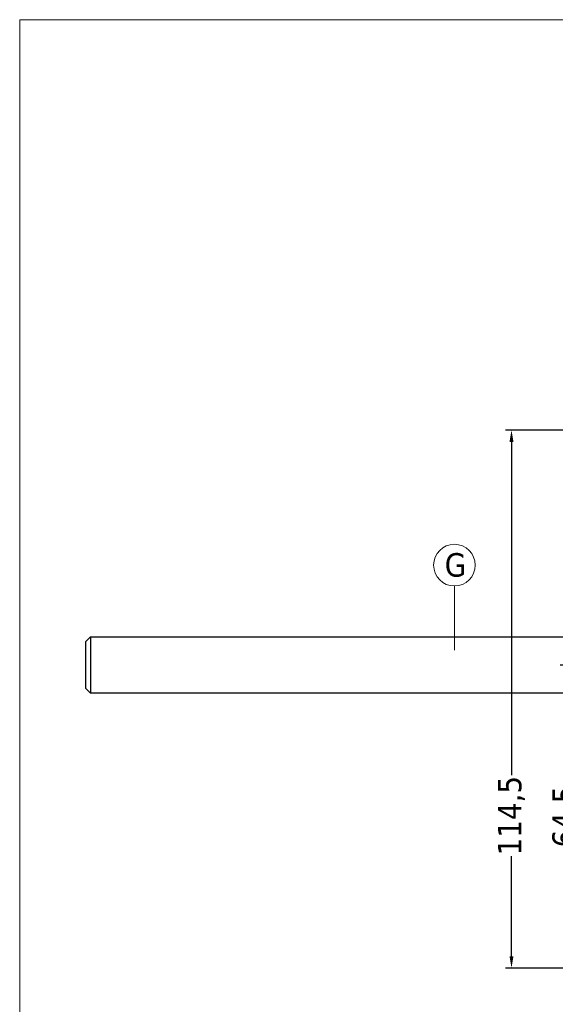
# Model space of a CAD drawing. Header units: millimetres. Extents: x 582 to 4940, y -30 to 2368.
# Tile 2 of 20: x 582 to 696, y 97 to 307. Entities that reach past the tile are written whole.
import ezdxf

# ---------------------------------------------------------------- set-up
doc = ezdxf.new("R2010")
doc.units = ezdxf.units.MM
doc.layers.get('0').update_dxf_attribs({"lineweight": 13})
for name, color, linetype, lineweight in [('FISSAGGIO M12', 213, 'Continuous', 9), ('INDICATORI', 7, 'Continuous', 5), ('Quote', 5, 'Continuous', 9)]:
    doc.layers.add(name, color=color, linetype=linetype, lineweight=lineweight)
doc.styles.get("Standard").update_dxf_attribs({"font": 'TAHOMA.TTF'})
doc.styles.add('STANDARD-Tahoma', font='TAHOMA.TTF')
doc.dimstyles.new('Annotativa millimetri', dxfattribs={"dimscale": 0, "dimtxt": 5, "dimasz": 2.5, "dimexe": 1.25, "dimexo": 0.625, "dimtad": 1, "dimtoh": 1, "dimdec": 1, "dimtxsty": 'Standard', "dimcen": 2.5, "dimclrd": 256, "dimclre": 256, "dimclrt": 7, "dimadec": 0, "dimazin": 0, "dimtfac": 1, "dimtdec": 1, "dimtmove": 0, "dimatfit": 3, "dimfxl": 1, "dimarcsym": 0})

# ---------------------------------------------------------------- blocks, each defined once
blk = doc.blocks.new('*D15')
at = {"layer": 'Defpoints', "color": 0}
for p in [(698.61, 169.43), (719.62, 169.43), (709.12, 104.93)]:
    blk.add_point(p, dxfattribs=at)
at = {"layer": 'Quote', "lineweight": -2}
for p, q in [((719, 169.43), (697.36, 169.43)), ((698.61, 166.93), (698.61, 144.16)), ((698.61, 107.43), (698.61, 130.21)), ((708.5, 104.93), (697.36, 104.93))]:
    blk.add_line(p, q, dxfattribs=at)
at = {"layer": 'Quote'}
for points in [[(699.03, 166.93), (698.19, 166.93), (698.61, 169.43)], [(698.19, 107.43), (699.03, 107.43), (698.61, 104.93)]]:
    blk.add_solid(points, dxfattribs=at)
at = {"layer": 'Quote', "color": 7, "insert": (698.61, 137.18), "char_height": 5, "attachment_point": 5, "rotation": 90}
blk.add_mtext('64,5', dxfattribs=at)
blk = doc.blocks.new('*D42')
at = {"layer": 'Defpoints', "color": 0}
for p in [(709.12, 219.43), (687.02, 104.93), (709.12, 104.93)]:
    blk.add_point(p, dxfattribs=at)
at = {"layer": 'Quote', "lineweight": -2}
for p, q in [((708.5, 219.43), (685.77, 219.43)), ((687.02, 216.93), (687.02, 145.98)), ((687.02, 107.43), (687.02, 128.75)), ((708.5, 104.93), (685.77, 104.93))]:
    blk.add_line(p, q, dxfattribs=at)
at = {"layer": 'Quote'}
for points in [[(687.44, 216.93), (686.61, 216.93), (687.02, 219.43)], [(686.61, 107.43), (687.44, 107.43), (687.02, 104.93)]]:
    blk.add_solid(points, dxfattribs=at)
at = {"layer": 'Quote', "color": 7, "insert": (687.02, 137.37), "char_height": 5, "attachment_point": 5, "rotation": 90}
blk.add_mtext('114,5', dxfattribs=at)

msp = doc.modelspace()

# ---------------------------------------------------------------- linework, layer by layer
msp.add_line((674.88, 186.25), (674.88, 172.56))
at = {"layer": 'FISSAGGIO M12', "linetype": 'ByBlock', "lineweight": -2}
msp.add_lwpolyline([(596.42, 174.43), (597.42, 175.43), (597.42, 163.43), (596.42, 164.43)], close=True, dxfattribs=at)
at = {"layer": 'FISSAGGIO M12', "linetype": 'ByBlock', "lineweight": -2, "elevation": -407.66}
for points in [[(597.42, 175.43), (735.42, 175.43)], [(735.42, 163.43), (597.42, 163.43)]]:
    msp.add_lwpolyline(points, dxfattribs=at)
at = {"layer": 'INDICATORI', "color": 0}
msp.add_circle((674.88, 190.69), 4.44, dxfattribs=at)
at = {"layer": 'Quote'}
msp.add_lwpolyline([(582.35, -30.42), (1143.25, -30.42), (1143.25, 306.78), (582.35, 306.78)], close=True, dxfattribs=at)

# ---------------------------------------------------------------- texts
at = {"layer": 'INDICATORI', "color": 0, "insert": (672.81, 188.14), "char_height": 5, "width": 4.1965, "attachment_point": 7, "style": 'STANDARD-Tahoma'}
msp.add_mtext('G', dxfattribs=at)

# ---------------------------------------------------------------- dimensions: what is measured, and where the dimension line sits
at = {"layer": 'Quote'}
dim = msp.add_linear_dim(base=(687.02, 104.93), p1=(709.12, 219.43), p2=(709.12, 104.93), angle=90, dimstyle='Annotativa millimetri', override={"dimscale": 1, "dimtad": 0, "dimlfac": 1, "dimtxsty": 'Standard', "dimsah": 1, "dimtolj": 0}, dxfattribs=at)
dim.commit()
dim.dimension.update_dxf_attribs({"geometry": '*D42', "text_midpoint": (687.02, 137.37), "dimtype": 160})
dim = msp.add_linear_dim(base=(698.61, 169.43), p1=(709.12, 104.93), p2=(719.62, 169.43), angle=90, dimstyle='Annotativa millimetri', override={"dimscale": 1, "dimtad": 0, "dimlfac": 1, "dimtxsty": 'Standard', "dimsah": 1, "dimtolj": 0}, dxfattribs=at)
dim.commit()
dim.dimension.update_dxf_attribs({"geometry": '*D15', "text_midpoint": (698.61, 137.18)})

doc.saveas('drawing.dxf')
